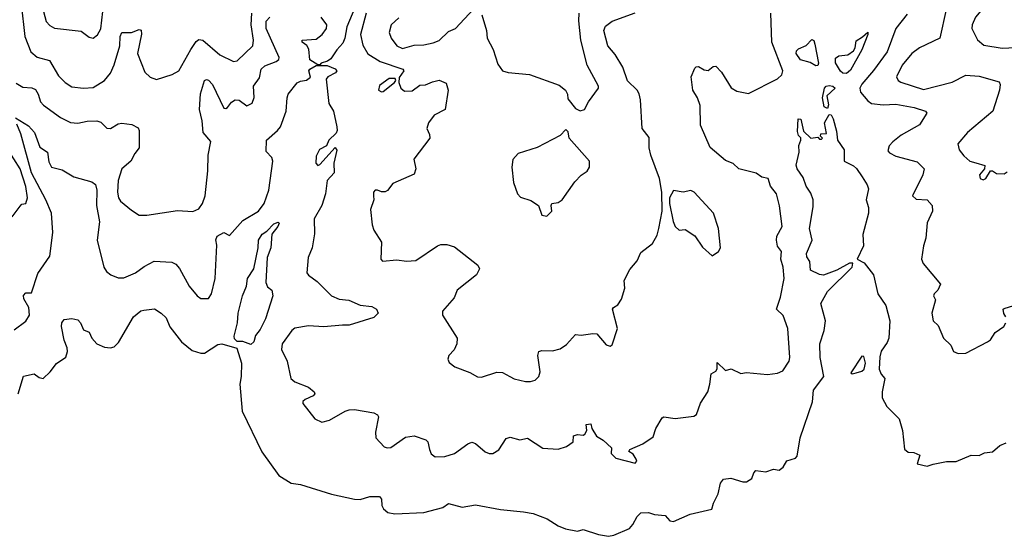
# Model space of a CAD drawing. Extents: x 1552294 to 1694791, y 811929 to 917222.
# Tile 101 of 256: x 1615233 to 1620356, y 823334 to 826022. Entities that reach past the tile are written whole.
import ezdxf

# ---------------------------------------------------------------- set-up
doc = ezdxf.new("R2010")
doc.units = 0

msp = doc.modelspace()

# ---------------------------------------------------------------- linework, layer by layer
at = {"layer": '0CON10XD'}
for points in [[(1620385, 826269.7), (1620325, 826271.8), (1620265, 826290.4), (1620235.4, 826284.6), (1620205.5, 826264.5), (1620200.5, 826235), (1620206.2, 826205), (1620253.4, 826135), (1620257.2, 826115), (1620242.2, 826077.8), (1620206.1, 826035), (1620188.2, 825995), (1620187.1, 825975), (1620216.6, 825916.6), (1620249.2, 825889.2), (1620343.9, 825873.9), (1620555, 825883.3)], [(1617026.7, 826205), (1616935.9, 825985), (1616925.2, 825925), (1616915, 825900.4), (1616882.9, 825865), (1616852.1, 825817.9), (1616835, 825805.5), (1616802, 825795), (1616795, 825786.2), (1616785, 825786)], [(1615241.2, 826105), (1615260.7, 825935), (1615291.2, 825855), (1615325, 825826.2), (1615389.1, 825809.1), (1615435, 825729.5), (1615469.4, 825695), (1615505, 825672.9), (1615565.4, 825664.6), (1615615, 825669.2), (1615675, 825704.7), (1615705, 825743.1), (1615725, 825786.7), (1615753.9, 825885), (1615756.2, 825935), (1615764.4, 825955), (1615815, 825955.9), (1615855, 825971.4), (1615865, 825966.7), (1615866.2, 825946.2), (1615845.9, 825845), (1615885, 825749.2), (1615911.9, 825721.9), (1615945, 825711.1), (1616025.9, 825735.9), (1616060.8, 825755), (1616123, 825867), (1616151.3, 825908.7), (1616165, 825919.1), (1616185.5, 825915), (1616275, 825838.9), (1616345, 825804.5), (1616365, 825807.8), (1616446.2, 825885), (1616449.7, 825915), (1616436.8, 825995), (1616441.3, 826055)], [(1615357.3, 826065), (1615371.8, 826011.8), (1615390.8, 825990.8), (1615415, 825978.2), (1615552.6, 825962.6), (1615595, 825930), (1615615, 825926), (1615637.8, 825942.2), (1615656, 825974), (1615670.4, 826109.6)], [(1617205, 826030.8), (1617165.5, 825994.5), (1617155.6, 825955), (1617166.7, 825925), (1617195.3, 825885.3), (1617225, 825871.1), (1617285, 825889.1), (1617335, 825890.3), (1617385, 825900.9), (1617415, 825913.5), (1617465, 825960), (1617500.6, 825975), (1617595, 826075.6)], [(1620052.5, 826075), (1620019.4, 825925), (1619914.7, 825875.3), (1619874.4, 825845), (1619823.6, 825785), (1619794.7, 825724.7), (1619803.3, 825705), (1619816.5, 825696.5), (1619935, 825657.8), (1620085, 825696), (1620155, 825733.1), (1620225, 825727.5), (1620329.1, 825699.1), (1620334.4, 825684.4), (1620330.9, 825655), (1620295.6, 825545), (1620164.3, 825435), (1620114, 825375), (1620120, 825345), (1620145, 825312.9), (1620176, 825286), (1620207, 825277), (1620253.9, 825263.9), (1620253.3, 825245), (1620226.2, 825215), (1620230, 825195), (1620245, 825188.8), (1620258.8, 825195), (1620283.8, 825236.2), (1620295, 825236.2), (1620315, 825221.9), (1620355, 825220), (1620370.4, 825229.6)], [(1615215, 825691.9), (1615250.5, 825670.5), (1615297, 825667), (1615315, 825658.6), (1615329.2, 825635), (1615341.2, 825595), (1615357.1, 825577.1), (1615445, 825513.5), (1615497, 825487), (1615535, 825482.8), (1615585, 825494.6), (1615635, 825496.2), (1615655, 825488.8), (1615687.5, 825457.5), (1615705, 825456), (1615745, 825479.5), (1615765, 825482.7), (1615816.3, 825476.3), (1615849.3, 825459.3), (1615854.3, 825445), (1615855.6, 825355), (1615831.8, 825325), (1615811.8, 825285), (1615763.9, 825245), (1615744.8, 825185), (1615741.6, 825125), (1615746.7, 825095), (1615757.6, 825077.6), (1615815, 825030), (1615855, 825005.6), (1615895, 825005.4), (1616055, 825028.9), (1616133.8, 825023.8), (1616165, 825037.5), (1616185.2, 825064.8), (1616198.4, 825105), (1616212.2, 825235), (1616213.3, 825316.7), (1616228.4, 825388.4), (1616187.5, 825435), (1616182.9, 825495), (1616168.8, 825555), (1616174.8, 825635.2), (1616194.1, 825705.9), (1616205, 825711.1), (1616215, 825706.4), (1616236.2, 825685), (1616295, 825561.5), (1616305, 825558.9), (1616315, 825564.5), (1616335, 825592.2), (1616355, 825604.5), (1616375, 825603.3), (1616415, 825573.3), (1616442.6, 825587.4), (1616453.5, 825616.5), (1616450.3, 825675), (1616480.9, 825719.1), (1616490.4, 825765), (1616509.2, 825780.8), (1616566.9, 825805), (1616581.1, 825815), (1616583.5, 825825), (1616514.8, 825975), (1616515, 826014.3), (1616535, 826035.3)], [(1616912.6, 824432.6), (1616815, 824423.9), (1616735, 824429.6), (1616665, 824416.7), (1616648.6, 824405), (1616598.1, 824335), (1616595.5, 824305.5), (1616624.5, 824245), (1616643.3, 824155), (1616665, 824138.5), (1616735, 824110), (1616766, 824085), (1616768, 824075), (1616760, 824065), (1616718.8, 824045), (1616706.2, 824035), (1616706.2, 824025), (1616768.8, 823945), (1616805, 823928), (1616845, 823938), (1616926.2, 823985), (1616948.1, 823991.9), (1616975, 823993.3), (1617075, 823977.3), (1617095.3, 823965.3), (1617100.6, 823955), (1617084.5, 823875), (1617086.8, 823846.8), (1617130.3, 823800.3), (1617145, 823794.4), (1617165, 823796.9), (1617240.5, 823849.5), (1617285, 823856.5), (1617345.6, 823835.6), (1617355.8, 823825), (1617365.6, 823785.6), (1617373.7, 823763.7), (1617395, 823747.1), (1617445, 823750), (1617495, 823765.7), (1617565, 823815.7), (1617585, 823823.1), (1617605, 823817.1), (1617655, 823774.3), (1617675, 823764.3), (1617695, 823764.2), (1617726.4, 823783.6), (1617765, 823842.5), (1617785, 823849.5), (1617835.8, 823835.8), (1617875, 823844.2), (1617955, 823792.5), (1618035, 823787.5), (1618077.9, 823802.1), (1618112.5, 823825), (1618115, 823857.5), (1618135, 823863.8), (1618165, 823859.5), (1618174.2, 823865), (1618183.1, 823885), (1618180, 823915), (1618205, 823920), (1618210, 823895), (1618234, 823855), (1618268.8, 823835), (1618312.5, 823795), (1618310, 823765), (1618335, 823740), (1618435, 823713.8), (1618443.3, 823725), (1618441.2, 823735), (1618425, 823761.2), (1618402.5, 823775), (1618407.5, 823785), (1618475, 823814.6), (1618528.9, 823851.1), (1618542.5, 823895), (1618575, 823951.2), (1618585, 823956), (1618643.6, 823946.4), (1618740.5, 823959.5), (1618755, 823968), (1618775, 824026.2), (1618812.5, 824085), (1618824.4, 824125), (1618830.5, 824179.5), (1618855, 824193.3), (1618862.5, 824205), (1618861.7, 824238.3), (1618905, 824196.2), (1618935, 824205.6), (1618985, 824181.4), (1619015, 824185.6), (1619123.4, 824176.6), (1619175, 824182.9), (1619203.3, 824195), (1619235.7, 824245), (1619240, 824265), (1619228.8, 824415), (1619205, 824482), (1619170, 824515), (1619191.5, 824578.5), (1619210, 824675), (1619205.8, 824734.2), (1619193.8, 824775), (1619196, 824815), (1619175, 824844), (1619170, 824875), (1619172.1, 824895), (1619200.6, 824945), (1619186.1, 825053.9), (1619170, 825115), (1619138.8, 825155), (1619126.7, 825195), (1619095, 825202), (1619064.1, 825224.1), (1618975, 825245.6), (1618945, 825273.8), (1618905, 825290), (1618825, 825356.7), (1618775, 825472.5), (1618772.8, 825575), (1618760.4, 825615), (1618734.5, 825655.5), (1618727.1, 825725), (1618745, 825770), (1618753, 825777), (1618765, 825777.5), (1618795, 825760), (1618815, 825756.7), (1618841.7, 825778.3), (1618855, 825780), (1618885, 825748), (1618935, 825667.5), (1618965, 825650), (1619025, 825638.5), (1619176.5, 825713.5), (1619198.1, 825735), (1619203.3, 825755), (1619145.5, 825905), (1619142.1, 826005), (1619141.5, 826055)], [(1616785, 825786), (1616743.5, 825813.5), (1616738.1, 825868.2), (1616726.7, 825886.7), (1616703.3, 825905), (1616703.3, 825915), (1616775, 825919.7), (1616807.5, 825945), (1616830, 825975), (1616830.4, 825995), (1616801.3, 826035)], [(1617036.1, 826055), (1617005.8, 825945), (1617018.4, 825888.4), (1617044.4, 825844.4), (1617108.5, 825805), (1617226.2, 825765), (1617231.2, 825755), (1617208.3, 825721.7), (1617205.6, 825695), (1617216, 825666), (1617235, 825649.4), (1617275, 825652.2), (1617315, 825681.4), (1617345, 825682.7), (1617380.8, 825699.2), (1617415, 825706.7), (1617451.8, 825691.8), (1617462.9, 825655), (1617447.1, 825555), (1617390, 825525), (1617359.5, 825485), (1617350.8, 825455), (1617365.7, 825425), (1617366.7, 825405), (1617283.3, 825296.7), (1617294.2, 825245), (1617285, 825218.8), (1617175, 825170), (1617147, 825133), (1617135, 825126.7), (1617115.4, 825125.4), (1617095, 825135.6), (1617082.5, 825135), (1617074.2, 825125), (1617074.2, 825105), (1617076, 825085), (1617058.8, 825035), (1617067.1, 824955), (1617075, 824926.7), (1617116, 824865), (1617112.5, 824775), (1617120, 824765), (1617195, 824772.5), (1617245.9, 824765.9), (1617295, 824769.2), (1617406.2, 824845), (1617425, 824851.9), (1617455, 824851.9), (1617495, 824839.2), (1617616.2, 824745), (1617626.2, 824725), (1617609.2, 824695), (1617509.2, 824615), (1617494.2, 824575), (1617432.5, 824505), (1617432.5, 824485), (1617510, 824365), (1617506.7, 824335), (1617493.3, 824305), (1617466.7, 824275), (1617460, 824255), (1617468.3, 824238.3), (1617497.5, 824215), (1617575.9, 824185.9), (1617615, 824163.8), (1617635, 824161.2), (1617715, 824188), (1617745, 824186.2), (1617782.5, 824165), (1617805, 824153.3), (1617865, 824140), (1617890.7, 824139.3), (1617915, 824146.7), (1617933.3, 824165), (1617940.7, 824189.3), (1617929.2, 824275), (1617933.8, 824295), (1617949.7, 824300.3), (1618005, 824298.9), (1618045, 824309.4), (1618078.7, 824331.3), (1618125, 824384.2), (1618155, 824380), (1618215, 824390), (1618235, 824386.7), (1618285, 824330), (1618305, 824322.5), (1618315, 824330), (1618343.8, 824415), (1618316.7, 824515), (1618322.5, 824525), (1618345, 824537.5), (1618365, 824567.5), (1618380.8, 824625), (1618378, 824665), (1618407.3, 824722.7), (1618445, 824767.5), (1618465, 824810), (1618525, 824856.7), (1618549.2, 824900.8), (1618559.1, 824935), (1618575.6, 825025), (1618573.8, 825125), (1618561.6, 825195), (1618517.3, 825317.3), (1618508.5, 825355), (1618508, 825408), (1618472, 825455), (1618463.4, 825605), (1618455.5, 825635.5), (1618445, 825655.6), (1618395, 825704.3), (1618370.8, 825775), (1618331.2, 825841.2), (1618292.2, 825885), (1618272.1, 825965), (1618281.5, 825988.5), (1618316, 826014), (1618435, 826057.9)], [(1617637.8, 826047.8), (1617661.4, 825965), (1617666.1, 825926.1), (1617697.3, 825867.3), (1617720.9, 825790.9), (1617745, 825756.2), (1617775, 825746.2), (1617885, 825736.2), (1618040.7, 825680.7), (1618072.5, 825655), (1618082.5, 825635), (1618085, 825610), (1618125, 825560), (1618148.3, 825548.3), (1618172.5, 825555), (1618192.5, 825595), (1618243.8, 825665), (1618243.8, 825675), (1618185.6, 825785), (1618153.3, 825915), (1618142.4, 826015), (1618144, 826056)], [(1619850.3, 826049.7), (1619792.2, 825975), (1619746.5, 825855), (1619675, 825756.7), (1619615, 825686.7), (1619604.8, 825665), (1619606.7, 825645), (1619645, 825599.1), (1619665, 825585.4), (1619725, 825578.9), (1619791.5, 825581.5), (1619887.5, 825565), (1619945.9, 825545.9), (1619952.5, 825535), (1619914.3, 825475), (1619819.5, 825420.5), (1619775, 825386.7), (1619756.7, 825365), (1619750.3, 825340.3), (1619759.1, 825329.1), (1619791.8, 825311.8), (1619903, 825283), (1619938.1, 825245), (1619931.5, 825215), (1619878, 825105), (1619897.3, 825087.3), (1619955, 825084.3), (1619980, 825055), (1619982.9, 825025), (1619954.4, 824965), (1619947.1, 824885), (1619934.5, 824845), (1619925.7, 824775), (1619933.6, 824753.6), (1620023.3, 824645), (1620010, 824615), (1619990.6, 824595), (1619988.1, 824585), (1619997.5, 824565), (1619978.2, 824495), (1619984.7, 824454.7), (1620011.2, 824431.2), (1620040, 824365), (1620078.3, 824328.3), (1620091.2, 824295), (1620115, 824285.6), (1620155, 824286.7), (1620267.5, 824345), (1620283, 824357), (1620307.5, 824395), (1620353.3, 824425), (1620363.3, 824445)], [(1619535, 825741.8), (1619515, 825743.3), (1619504.1, 825754.1), (1619476.6, 825796.6), (1619478, 825822), (1619495, 825832.9), (1619541.2, 825838.8), (1619570.4, 825859.6), (1619580, 825875), (1619585, 825912.5), (1619618.3, 825931.7), (1619645, 825957.5), (1619645.5, 825945), (1619615, 825864.2), (1619555, 825759.4), (1619535, 825741.8)], [(1619375, 825782.1), (1619345, 825798.8), (1619295, 825812.3), (1619272.7, 825845), (1619275, 825859.2), (1619285, 825869.2), (1619325, 825888), (1619355, 825918.8), (1619365, 825913.3), (1619370.5, 825895), (1619389.4, 825795), (1619385, 825783.3), (1619375, 825782.1)], [(1615211.4, 825511.4), (1615279.9, 825469.9), (1615311.2, 825435), (1615338.6, 825358.6), (1615378, 825332), (1615385, 825282.5), (1615398.8, 825255), (1615455, 825240.6), (1615515, 825204.5), (1615608.5, 825178.5), (1615627.1, 825165), (1615634.5, 825135), (1615632.9, 825055), (1615649.3, 824969.3), (1615636.5, 824875), (1615671.1, 824735), (1615685, 824712), (1615706.7, 824695), (1615745, 824678.8), (1615775, 824679.2), (1615836, 824705), (1615881.5, 824738.5), (1615933.7, 824766.3), (1616025, 824760), (1616045, 824749.2), (1616065, 824728), (1616115.7, 824635), (1616156.2, 824585), (1616175, 824571.4), (1616215, 824571.1), (1616231.5, 824595), (1616250.7, 824675), (1616259.3, 824849.3), (1616254.4, 824875.6), (1616260, 824895), (1616295, 824914), (1616325, 824898.8), (1616395, 824977.5), (1616475.2, 825024.7), (1616505.4, 825065), (1616530, 825135), (1616551.1, 825285), (1616545.7, 825305), (1616515.4, 825335.4), (1616517.1, 825395), (1616574.6, 825445), (1616589.3, 825465), (1616620, 825545), (1616624, 825616), (1616630.6, 825635), (1616677, 825693), (1616695, 825702.7), (1616725, 825707.1), (1616746.8, 825723.2), (1616736.9, 825755), (1616742.9, 825765), (1616775, 825782.9), (1616832.7, 825782.7), (1616875, 825765.7), (1616883.3, 825755), (1616876, 825745), (1616836.3, 825723.7), (1616828.6, 825711.4), (1616842, 825585), (1616865.4, 825545), (1616884, 825464), (1616885.4, 825444.6), (1616879.4, 825430.6), (1616841.4, 825395), (1616828.8, 825365), (1616793.7, 825346.3), (1616775, 825312.5), (1616774.1, 825275), (1616785, 825263.1), (1616795, 825267.5), (1616875, 825357.5), (1616882.5, 825342.5), (1616867.8, 825275), (1616868.8, 825225), (1616832.3, 825185), (1616823.9, 825116.1), (1616804.6, 825055), (1616765.6, 824985), (1616767.9, 824907.9), (1616755.4, 824835), (1616734.6, 824785), (1616727.1, 824705), (1616735, 824692), (1616780.4, 824660.4), (1616854.7, 824584.7), (1616895, 824567.5), (1616945, 824562.7), (1617005, 824536.8), (1617065, 824529.2), (1617089.2, 824515), (1617098.6, 824495), (1617075, 824472.5), (1616946.8, 824433.2), (1616912.6, 824432.6)], [(1617115, 825646), (1617125, 825648.8), (1617183.8, 825695), (1617190, 825705), (1617187.5, 825715), (1617155, 825715.4), (1617105, 825679.2), (1617100.8, 825655), (1617115, 825646)], [(1619435, 825558.8), (1619418.8, 825568.8), (1619410.6, 825615), (1619420.3, 825665), (1619429.1, 825675), (1619445, 825678.5), (1619464.2, 825675), (1619475.6, 825665), (1619432, 825625), (1619441.9, 825578.1), (1619435, 825558.8)], [(1615225.6, 824075), (1615253.6, 824166.4), (1615309.1, 824179.1), (1615335, 824160.6), (1615355, 824155.8), (1615391.1, 824188.9), (1615425, 824232.5), (1615473.2, 824266.8), (1615481.9, 824295), (1615480.5, 824315), (1615464.6, 824355), (1615450.3, 824425), (1615452.7, 824445), (1615465, 824462.7), (1615505, 824467.2), (1615535, 824461.1), (1615550, 824445), (1615565, 824408.9), (1615595, 824396.9), (1615607.9, 824365), (1615635, 824336.2), (1615675, 824318.9), (1615705, 824314.6), (1615725, 824320.5), (1615747.6, 824342.4), (1615825, 824475.8), (1615863.4, 824506.6), (1615878.6, 824511.4), (1615935, 824517.1), (1615970, 824495), (1615995, 824471.2), (1616014.5, 824424.5), (1616075.3, 824345.3), (1616130.8, 824300.8), (1616175, 824286.2), (1616195, 824287.7), (1616265, 824331.8), (1616284.2, 824335.8), (1616362.4, 824312.4), (1616387.5, 824235), (1616385.9, 824165), (1616378.4, 824125), (1616391.1, 823985), (1616493, 823773), (1616580.7, 823650.7), (1616645, 823610.6), (1616694.2, 823604.2), (1616855, 823553.8), (1616975, 823527.3), (1617005, 823526.2), (1617055, 823541.8), (1617105, 823542), (1617115, 823527.5), (1617117.8, 823495), (1617126.3, 823476.3), (1617148.5, 823458.5), (1617185, 823451.1), (1617335, 823458.6), (1617435, 823484.2), (1617465, 823504), (1617535, 823485.7), (1617605, 823498.1), (1617735, 823472.9), (1617855, 823461.2), (1617905, 823452), (1617977.5, 823425), (1618035, 823388.8), (1618073.2, 823373.2), (1618135, 823361.4), (1618165, 823370), (1618245, 823343.1), (1618295.9, 823334.1), (1618325, 823339.2), (1618405.2, 823374.8), (1618423.4, 823395), (1618445, 823438), (1618465, 823455.7), (1618505, 823458), (1618535, 823447.1), (1618592.1, 823442.1), (1618615.7, 823415), (1618635, 823411.6), (1618720.8, 823449.2), (1618834, 823475), (1618842.7, 823507.3), (1618866.2, 823555), (1618879.1, 823610.9), (1618895, 823631.2), (1618933.6, 823636.4), (1618995, 823616.7), (1619015, 823616.7), (1619042.5, 823635), (1619052.5, 823665), (1619063, 823677), (1619115, 823668.8), (1619155, 823683.3), (1619185, 823678.8), (1619205, 823693.8), (1619225, 823726.2), (1619268.8, 823741.2), (1619278.3, 823751.7), (1619294.3, 823845.7), (1619357, 824033), (1619363.8, 824095), (1619417.5, 824165), (1619398.2, 824265), (1619395.8, 824335), (1619418.2, 824405), (1619425.6, 824455), (1619400.8, 824545), (1619435, 824608.1), (1619564.3, 824735), (1619568, 824755), (1619550, 824755), (1619485, 824717.8), (1619415, 824693.3), (1619395, 824695.8), (1619347.9, 824717.9), (1619343.8, 824763.8), (1619328.8, 824788.8), (1619326.4, 824805), (1619355.7, 824875), (1619342.2, 824935), (1619361.4, 825048.6), (1619361.3, 825085), (1619349.5, 825119.5), (1619324.6, 825155), (1619310.1, 825200.1), (1619277.8, 825245), (1619273.1, 825265), (1619288.3, 825331.7), (1619287, 825367), (1619297.5, 825395), (1619297, 825407), (1619285, 825420), (1619279.3, 825439.3), (1619283.9, 825506.1), (1619296.7, 825505), (1619311.2, 825441.2), (1619350, 825405), (1619385, 825410), (1619395, 825400), (1619405, 825400), (1619410, 825405), (1619400, 825415), (1619401.7, 825428.3), (1619430, 825430), (1619420, 825485), (1619445, 825528), (1619455, 825526), (1619465.3, 825505.3), (1619482.6, 825442.6), (1619487.8, 825395), (1619521.8, 825345), (1619523.3, 825285), (1619571.2, 825261.2), (1619587.5, 825247.5), (1619616, 825205), (1619642.4, 825162.4), (1619648.3, 825141.7), (1619637.8, 825085), (1619648.8, 825045), (1619648.8, 825015), (1619619.4, 824905), (1619622.5, 824845), (1619590.6, 824775), (1619627.3, 824757.3), (1619674.4, 824695), (1619697.9, 824595), (1619739.4, 824535), (1619760, 824455), (1619755.5, 824365), (1619747, 824343), (1619715, 824298.1), (1619707.3, 824267.3), (1619705, 824203.3), (1619715, 824177.5), (1619734.3, 824154.3), (1619719.4, 824085), (1619721.1, 824055), (1619745, 824010), (1619808, 823945), (1619826.2, 823885), (1619837, 823787), (1619855, 823772.5), (1619885, 823770), (1619916.4, 823756.4), (1619901.7, 823711.7), (1619955, 823698.8), (1619985, 823708.8), (1620055, 823723.8), (1620105, 823724), (1620183.9, 823756.1), (1620225, 823753.8), (1620252.5, 823767.5), (1620294.1, 823774.1), (1620332.7, 823807.3), (1620365, 823821.2)], [(1615205, 824407.5), (1615265, 824454), (1615283.8, 824485), (1615281.2, 824525), (1615255, 824570), (1615253.6, 824586.4), (1615265, 824600), (1615295, 824600), (1615328.1, 824701.9), (1615389.3, 824790.7), (1615405.4, 824915), (1615398.3, 825015), (1615368.9, 825085), (1615295.2, 825225), (1615238.6, 825428.6), (1615218.2, 825478.2)], [(1617975, 825000), (1618002.5, 825025), (1617997.5, 825055), (1618002.5, 825065), (1618035, 825071.2), (1618055.9, 825084.1), (1618121.2, 825178.8), (1618155, 825213.3), (1618185, 825233.3), (1618197.5, 825255), (1618197.5, 825285), (1618092.5, 825405), (1618087.5, 825437.5), (1618075, 825450), (1618045, 825420), (1617925, 825356.2), (1617826.2, 825325), (1617798.6, 825295), (1617793.3, 825255), (1617801.9, 825175), (1617822.9, 825115), (1617838, 825098), (1617891.7, 825081.7), (1617932.5, 825055), (1617950, 825005), (1617975, 825000)], [(1615195, 824996), (1615235, 825052), (1615245, 825061.2), (1615265, 825066.2), (1615274.4, 825095), (1615265.3, 825154.7), (1615235.5, 825245), (1615170, 825350)], [(1618835, 824793.8), (1618868.8, 824815), (1618879.2, 824835), (1618869.5, 824935), (1618843.3, 825015), (1618742.5, 825125), (1618725, 825133.3), (1618685, 825123.8), (1618635, 825132.5), (1618613.8, 825095), (1618613.9, 825066.1), (1618632.5, 824972.5), (1618643.3, 824945), (1618665, 824927.5), (1618695, 824930), (1618745, 824897.5), (1618785, 824837.5), (1618835, 824793.8)], [(1616435, 824332.2), (1616395, 824348.4), (1616365, 824347.1), (1616350.6, 824360.6), (1616348.5, 824375), (1616366.3, 824445), (1616369.6, 824495), (1616393, 824585), (1616413.4, 824635), (1616419.2, 824675), (1616451.3, 824725), (1616474.3, 824835), (1616476, 824875), (1616495, 824905.2), (1616518.8, 824921.2), (1616555, 824959.6), (1616577.7, 824967.7), (1616583, 824963), (1616576.5, 824945), (1616544.6, 824905.4), (1616539.4, 824835), (1616520.5, 824785), (1616513.8, 824653.8), (1616522.5, 824632.5), (1616545.8, 824615), (1616550.8, 824585), (1616512.8, 824465), (1616485, 824410.6), (1616460.5, 824379.5), (1616451.8, 824345), (1616435, 824332.2)], [(1620363.3, 824475), (1620353.9, 824493.9), (1620350, 824515), (1620355, 824520), (1620405, 824534)], [(1619565, 824178.6), (1619585, 824184.1), (1619615, 824193.8), (1619626.4, 824203.6), (1619633, 824235), (1619625, 824269.2), (1619615, 824271.9), (1619557.5, 824185), (1619565, 824178.6)]]:
    msp.add_lwpolyline(points, dxfattribs=at)

doc.saveas('drawing.dxf')
